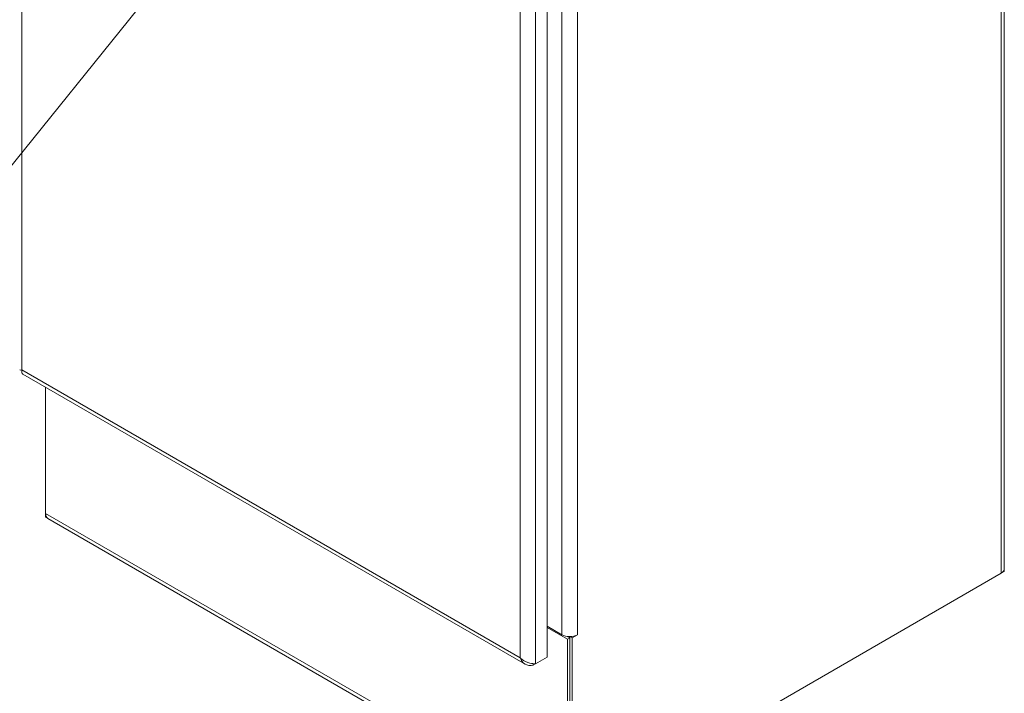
# Model space of a CAD drawing. Header units: inches. Extents: x 24 to 421, y 8 to 260.
# Tile 38 of 56: x 394 to 421, y 93 to 112. Entities that reach past the tile are written whole.
import ezdxf

# ---------------------------------------------------------------- set-up
doc = ezdxf.new("R2010")
doc.units = ezdxf.units.IN
doc.header["$LTSCALE"] = 26
doc.header["$MEASUREMENT"] = 0
doc.layers.get('0').update_dxf_attribs({"lineweight": 0})
for name, color, linetype, lineweight in [('Symbol (ANSI)', 7, 'Continuous', 5), ('Visible (ANSI)', 7, 'Continuous', 5), ('Visible Narrow (ANSI)', 7, 'Continuous', 5)]:
    doc.layers.add(name, color=color, linetype=linetype, lineweight=lineweight)
doc.styles.add('ROMANS', font='tahoma.ttf')
doc.dimstyles.new('Default (ANSI)$7', dxfattribs={"dimscale": 26, "dimtxt": 0.07, "dimasz": 0.098425, "dimexe": 0.125, "dimexo": 0.0625, "dimgap": 0.031496, "dimtad": 0, "dimtih": 1, "dimtoh": 1, "dimrnd": 1e-08, "dimzin": 0, "dimdsep": 46, "dimtxsty": 'ROMANS', "dimblk": 'Filled-1', "dimcen": 0.09, "dimdle": 0.393701, "dimclrd": 256, "dimclre": 256, "dimclrt": 256, "dimadec": 0, "dimazin": 0, "dimtfac": 0.928571, "dimtofl": 0, "dimtmove": 0, "dimatfit": 3, "dimfxl": 1, "dimtolj": 1, "dimtzin": 0, "dimlwd": -1, "dimlwe": -1, "dimarcsym": 0})

# ---------------------------------------------------------------- blocks, each defined once
blk = doc.blocks.new('Filled-1')
at = {"color": 0}
for p, q in [((0, 0), (-1, 0.179)), ((-1, 0.179), (-1, -0.179)), ((-1, 0), (0, 0)), ((-1, -0.179), (0, 0))]:
    blk.add_line(p, q, dxfattribs=at)
at = {"color": 0, "flags": 128}
blk.add_lwpolyline([(-1, -0.179), (0, 0), (-1, 0.179), (-1, -0.179)], dxfattribs=at)
at = {"color": 0}
blk.add_solid([(-1, -0.179), (0, 0), (-1, 0.179), (-1, -0.179)], dxfattribs=at)

msp = doc.modelspace()

# ---------------------------------------------------------------- linework, layer by layer
at = {"layer": 'Visible (ANSI)'}
for p, q in [((421.382, 159.923), (421.382, 96.295)), ((408.539, 151.235), (408.539, 93.815)), ((393.813, 101.763), (407.922, 93.617)), ((394.456, 97.851), (394.456, 101.392)), ((394.456, 97.851), (394.456, 97.747)), ((394.512, 97.715), (394.456, 97.747)), ((409.176, 89.248), (394.519, 97.71)), ((421.382, 96.286), (421.382, 96.222)), ((421.293, 96.17), (409.24, 89.211)), ((421.293, 96.17), (421.382, 96.222)), ((408.959, 94.445), (408.539, 94.688)), ((409.113, 94.32), (408.539, 94.651)), ((409.104, 94.398), (409.176, 94.357)), ((409.176, 94.357), (409.113, 94.32)), ((409.113, 94.32), (409.113, 89.388)), ((409.24, 94.357), (409.176, 94.393)), ((409.176, 89.248), (409.176, 94.393)), ((409.176, 94.357), (409.176, 89.425)), ((409.393, 94.445), (409.24, 94.357)), ((409.24, 89.211), (409.24, 94.357)), ((409.393, 94.445), (409.393, 94.445)), ((409.393, 94.445), (409.393, 94.445)), ((409.393, 94.445), (409.393, 94.445)), ((408.539, 93.815), (408.219, 93.63)), ((408.149, 93.631), (408.149, 93.59)), ((408.149, 93.59), (408.219, 93.63))]:
    msp.add_line(p, q, dxfattribs=at)
for centre, major_axis, start_param, end_param in [((394.673, 97.976), (-0.153, -0.266), 5.497787, 6.283185), ((421.076, 96.295), (0.307, 0), 5.497787, 6.283185), ((409.176, 94.57), (-0.307, 0), 0.785398, 2.356194)]:
    msp.add_ellipse(centre, major_axis=major_axis, ratio=0.57735, start_param=start_param, end_param=end_param, dxfattribs=at)
for points, knots in [([(393.727, 101.882), (393.727, 101.882), (393.727, 101.882), (393.728, 101.881), (393.731, 101.878), (393.753, 101.875), (393.789, 101.88)], [-0.5, -0.5, -0.5, -0.5, -0.4553589, -0.4553589, -0.4553589, 0, 0, 0, 0]), ([(393.788, 101.876), (393.785, 101.877), (393.782, 101.877), (393.779, 101.878), (393.778, 101.879), (393.777, 101.879)], [0.22210104, 0.22210104, 0.22210104, 0.22210104, 0.26282088, 0.26282088, 0.27756839, 0.27756839, 0.27756839, 0.27756839]), ([(408.056, 93.647), (407.978, 93.667), (407.895, 93.705), (407.83, 93.758), (407.814, 93.771), (407.799, 93.785), (407.785, 93.799)], [0.6101657, 0.6101657, 0.6101657, 0.6101657, 1.3825978, 1.3825978, 1.3825978, 1.5707963, 1.5707963, 1.5707963, 1.5707963]), ([(407.785, 93.799), (407.81, 93.72), (407.858, 93.654), (407.922, 93.617), (407.987, 93.579), (408.068, 93.571), (408.149, 93.59)], [0, 0, 0, 0, 0.785398, 0.785398, 0.785398, 1.570796, 1.570796, 1.570796, 1.570796])]:
    msp.add_open_spline(points, degree=3, knots=knots, dxfattribs=at)
for points in [[(393.813, 101.763), (393.786, 101.778), (393.776, 101.822), (393.789, 101.88)], [(408.219, 93.63), (408.175, 93.627), (408.117, 93.631), (408.056, 93.647)]]:
    msp.add_open_spline(points, degree=3, dxfattribs=at)
at = {"layer": 'Visible Narrow (ANSI)'}
for p, q in [((421.293, 96.17), (421.293, 159.798)), ((393.789, 158.963), (393.789, 101.88)), ((408.219, 151.051), (408.219, 93.63)), ((407.785, 93.799), (407.785, 150.882)), ((408.959, 94.445), (408.959, 150.613)), ((409.393, 150.613), (409.393, 94.445)), ((393.789, 101.88), (407.785, 93.799)), ((394.456, 97.851), (409.113, 89.388))]:
    msp.add_line(p, q, dxfattribs=at)

# ---------------------------------------------------------------- leaders
at = {"layer": 'Symbol (ANSI)', "annotation_type": 0, "has_hookline": 1, "hookline_direction": 1, "text_width": 19.111}
msp.add_leader([(404.824, 121.676), (389.825, 103.063), (387.266, 103.063)], dimstyle='Default (ANSI)$7', override={"dimtad": 0}, dxfattribs=at)

doc.saveas('drawing.dxf')
